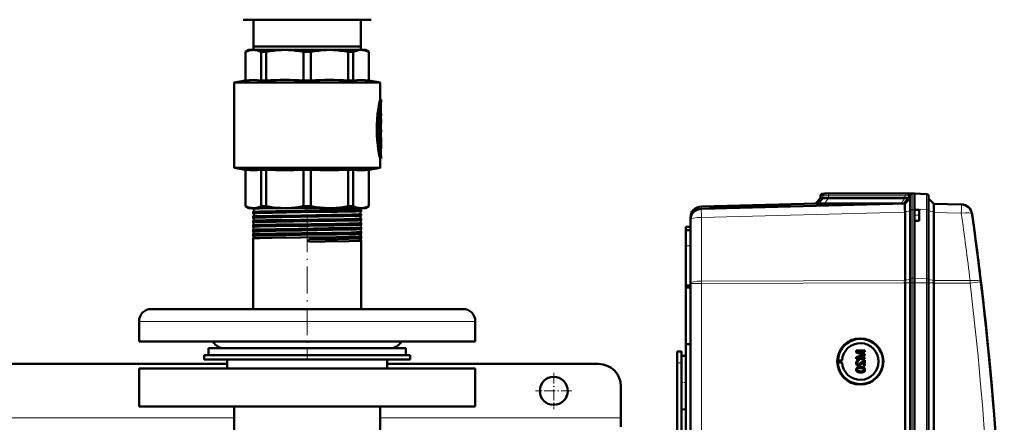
# Model space of a CAD drawing. Extents: x -1438 to 1837, y -1580 to 612.
# Tile 21 of 90: x 169 to 608, y -1033 to -853. Entities that reach past the tile are written whole.
import ezdxf

# ---------------------------------------------------------------- set-up
doc = ezdxf.new("R2010")
doc.units = 0
doc.linetypes.add('DASHDOT', pattern=[18.5, 12, -3, 0.5, -3])

msp = doc.modelspace()

# ---------------------------------------------------------------- linework, layer by layer
at = {"color": 7, "lineweight": 50}
for p, q in [((268.29, -853.11), (276.64, -853.11)), ((272.79, -865.11), (272.79, -853.11)), ((276.64, -853.11), (325.29, -853.11)), ((320.79, -865.11), (320.79, -853.11)), ((296.79, -865.11), (272.79, -865.11)), ((272.89, -865.11), (272.89, -866.61)), ((320.79, -865.11), (296.79, -865.11)), ((320.69, -865.11), (320.69, -866.61)), ((270.79, -866.61), (269.29, -867.48)), ((269.29, -867.48), (269.34, -867.48)), ((269.29, -880.23), (269.29, -867.48)), ((269.34, -880.23), (269.34, -867.48)), ((270.79, -866.61), (272.77, -866.61)), ((272.77, -866.61), (286.84, -866.61)), ((276.2, -867.48), (278.56, -867.48)), ((276.2, -867.48), (276.2, -880.23)), ((278.56, -880.23), (278.56, -867.48)), ((286.84, -866.61), (306.74, -866.61)), ((295.12, -867.48), (298.46, -867.48)), ((295.12, -867.48), (295.12, -880.23)), ((298.46, -880.23), (298.46, -867.48)), ((306.74, -866.61), (320.81, -866.61)), ((315.02, -867.48), (317.38, -867.48)), ((315.02, -867.48), (315.02, -880.23)), ((317.38, -880.23), (317.38, -867.48)), ((320.81, -866.61), (322.79, -866.61)), ((322.79, -866.61), (324.29, -867.48)), ((324.29, -867.48), (324.24, -867.48)), ((324.24, -867.48), (324.24, -880.23)), ((324.29, -880.23), (324.29, -867.48)), ((269.29, -880.23), (264.29, -881.11)), ((296.79, -881.11), (264.29, -881.11)), ((264.29, -919.11), (264.29, -881.11)), ((269.34, -880.23), (269.29, -880.23)), ((276.2, -880.23), (278.56, -880.23)), ((295.12, -880.23), (298.46, -880.23)), ((296.79, -881.11), (329.29, -881.11)), ((315.02, -880.23), (317.38, -880.23)), ((324.24, -880.23), (324.29, -880.23)), ((324.29, -880.23), (329.29, -881.11)), ((329.29, -888.66), (329.29, -881.11)), ((329.29, -888.66), (329.79, -888.66)), ((329.63, -891.51), (329.63, -895.11)), ((329.79, -889.56), (329.79, -888.66)), ((329.02, -894.64), (329.02, -904.2)), ((329.58, -893.91), (329.11, -893.91)), ((329.29, -893.91), (329.29, -892.55)), ((329.52, -894.36), (329.52, -904.2)), ((329.63, -899.04), (329.63, -894.36)), ((329.63, -895.11), (329.72, -895.11)), ((329.63, -896.01), (329.72, -896.01)), ((329.72, -895.11), (329.79, -895.11)), ((329.79, -896.01), (329.72, -896.01)), ((329.79, -896.01), (329.79, -895.11)), ((329.79, -897.52), (329.63, -897.52)), ((329.79, -898.4), (329.79, -897.52)), ((329.58, -904.65), (329.07, -904.65)), ((329.29, -905.61), (329.29, -904.65)), ((329.63, -902.19), (329.63, -900.82)), ((329.63, -900.82), (329.63, -902.19)), ((329.63, -902.19), (329.79, -902.19)), ((329.63, -903.09), (329.63, -905.61)), ((329.79, -903.09), (329.63, -903.09)), ((329.63, -904.2), (329.63, -903.09)), ((329.79, -903.09), (329.79, -902.19)), ((329.02, -906.06), (329.02, -909.06)), ((329.02, -909.08), (329.02, -909.06)), ((329.07, -905.61), (329.58, -905.61)), ((329.52, -906.06), (329.52, -909.06)), ((329.58, -905.61), (329.79, -905.61)), ((329.63, -909.06), (329.63, -906.75)), ((329.74, -907.1), (329.63, -907.1)), ((329.79, -906.51), (329.65, -906.51)), ((329.78, -906.51), (329.78, -907.95)), ((329.79, -906.51), (329.79, -905.61)), ((329.79, -909.23), (329.79, -908.18)), ((329.58, -909.51), (329.07, -909.51)), ((329.29, -911.18), (329.29, -909.51)), ((329.29, -915.06), (329.79, -915.06)), ((329.29, -919.11), (329.29, -915.06)), ((329.79, -915.06), (329.79, -914.16)), ((264.29, -919.11), (296.79, -919.11)), ((269.29, -919.99), (264.29, -919.11)), ((269.29, -919.99), (269.34, -919.99)), ((269.29, -936.25), (269.29, -919.99)), ((269.34, -936.25), (269.34, -919.99)), ((276.2, -919.99), (278.56, -919.99)), ((276.2, -919.99), (276.2, -936.25)), ((278.56, -936.25), (278.56, -919.99)), ((295.12, -919.99), (296.79, -919.99)), ((295.12, -919.99), (295.12, -936.25)), ((296.79, -919.11), (329.29, -919.11)), ((296.79, -919.99), (298.46, -919.99)), ((298.46, -936.25), (298.46, -919.99)), ((315.02, -919.99), (317.38, -919.99)), ((315.02, -919.99), (315.02, -936.25)), ((317.38, -936.25), (317.38, -919.99)), ((324.24, -919.99), (324.29, -919.99)), ((324.24, -919.99), (324.24, -936.25)), ((324.29, -919.99), (329.29, -919.11)), ((324.29, -936.25), (324.29, -919.99)), ((527.79, -930.66), (526.76, -930.7)), ((528.7, -930.64), (527.76, -930.67)), ((528.7, -930.64), (527.79, -930.66)), ((528.7, -930.64), (527.79, -930.66)), ((527.79, -930.66), (527.79, -930.66)), ((530.72, -930.66), (530.46, -930.66)), ((564.86, -930.66), (530.72, -930.66)), ((564.86, -930.66), (530.72, -930.66)), ((564.86, -930.66), (530.72, -930.66)), ((566.9, -930.69), (565.96, -930.72)), ((566.76, -930.7), (567.79, -930.66)), ((567.79, -930.66), (566.88, -930.64)), ((567.79, -930.66), (566.88, -930.64)), ((567.79, -930.66), (566.9, -930.69)), ((567.79, -937.63), (567.79, -930.66)), ((567.79, -930.66), (573.07, -930.85)), ((524.1, -935.01), (472.66, -936.36)), ((563.49, -935.03), (472.66, -937.4)), ((525.79, -932.73), (523.49, -935.03)), ((526.87, -932.7), (524.73, -935.04)), ((525.79, -931.7), (525.79, -932.73)), ((526.87, -932.7), (525.79, -932.73)), ((527.65, -935.07), (561.64, -935.07)), ((563.45, -932.73), (529.31, -932.73)), ((565.08, -932.74), (562.98, -935.04)), ((563.49, -935.03), (565.79, -932.73)), ((565.79, -932.73), (565.08, -932.74)), ((565.79, -938.06), (565.79, -931.7)), ((574.04, -938.04), (574.04, -931.85)), ((576.33, -935.14), (574.04, -932.85)), ((576.33, -935.14), (588.61, -935.46)), ((269.29, -936.25), (269.34, -936.25)), ((270.79, -937.11), (269.29, -936.25)), ((270.79, -937.11), (272.77, -937.11)), ((272.64, -937.43), (272.64, -937.11)), ((272.64, -939.45), (272.64, -938.82)), ((272.77, -937.11), (286.84, -937.11)), ((275.6, -937.27), (283.56, -937.11)), ((276.2, -936.25), (278.56, -936.25)), ((286.84, -937.11), (296.79, -937.11)), ((295.12, -936.25), (296.79, -936.25)), ((296.79, -936.25), (298.46, -936.25)), ((296.79, -937.11), (306.74, -937.11)), ((306.74, -937.11), (320.81, -937.11)), ((315.02, -936.25), (317.38, -936.25)), ((320.46, -937.11), (320.46, -937.13)), ((320.81, -937.11), (322.79, -937.11)), ((320.94, -938.44), (320.94, -937.82)), ((320.94, -940.45), (320.94, -939.81)), ((322.79, -937.11), (324.29, -936.25)), ((324.24, -936.25), (324.29, -936.25)), ((476.23, -937.31), (478.61, -937.25)), ((480.21, -937.14), (478.49, -937.19)), ((478.49, -937.21), (480.2, -937.17)), ((480.2, -937.17), (480.2, -937.21)), ((508.95, -936.45), (480.33, -937.2)), ((509.08, -936.4), (509.09, -936.45)), ((510.67, -936.41), (516.84, -936.25)), ((563.49, -938.81), (563.48, -937.95)), ((563.49, -938.81), (563.49, -938.9)), ((563.49, -969.37), (563.49, -938.9)), ((565.79, -968.64), (565.79, -938.06)), ((567.79, -937.83), (567.79, -937.63)), ((567.79, -937.83), (567.79, -937.64)), ((567.79, -937.83), (567.79, -940.33)), ((569.79, -937.9), (567.79, -937.83)), ((569.79, -937.9), (569.79, -940.33)), ((574.04, -968.67), (574.04, -938.04)), ((576.33, -939.01), (576.33, -969.38)), ((272.64, -941.46), (272.64, -940.8)), ((272.64, -943.48), (272.64, -942.78)), ((320.94, -942.47), (320.94, -941.79)), ((320.94, -944.5), (320.94, -943.77)), ((467.79, -941.35), (467.79, -942.39)), ((467.79, -942.4), (467.79, -970.77)), ((567.79, -940.33), (567.79, -942.83)), ((569.79, -942.76), (567.79, -942.83)), ((567.79, -968.4), (567.79, -942.83)), ((567.79, -968.4), (567.79, -942.83)), ((569.79, -940.33), (569.79, -942.76)), ((272.64, -945.51), (272.64, -944.76)), ((272.65, -945.51), (272.64, -945.51)), ((272.64, -946.74), (272.65, -946.73)), ((272.64, -947.53), (272.64, -946.74)), ((272.64, -947.54), (272.64, -947.53)), ((272.64, -948.71), (272.64, -948.71)), ((272.64, -949.56), (272.64, -948.71)), ((320.94, -945.75), (320.94, -945.74)), ((320.94, -946.52), (320.94, -945.75)), ((320.94, -946.53), (320.94, -946.52)), ((320.94, -947.73), (320.94, -947.72)), ((320.94, -948.55), (320.94, -947.73)), ((320.94, -948.55), (320.94, -948.55)), ((465.79, -945.48), (467.79, -945.41)), ((465.79, -946.98), (465.79, -945.48)), ((467.79, -946.91), (465.79, -946.98)), ((465.79, -946.98), (465.79, -953.98)), ((272.64, -949.57), (272.64, -949.56)), ((272.64, -950.68), (272.64, -950.68)), ((272.64, -982.11), (272.64, -950.68)), ((297.56, -951.08), (297.57, -952.15)), ((320.94, -949.7), (320.94, -949.69)), ((320.94, -950.58), (320.94, -949.7)), ((320.94, -950.58), (320.94, -950.58)), ((320.94, -951.67), (320.94, -951.66)), ((320.94, -982.11), (320.94, -951.67)), ((465.79, -953.98), (465.79, -971.61)), ((596.81, -965.35), (596.93, -966.36)), ((563.49, -970.48), (563.49, -970.5)), ((563.49, -1318.53), (563.49, -970.5)), ((565.79, -970.48), (565.79, -968.64)), ((565.79, -970.48), (565.79, -1318.54)), ((567.79, -970.48), (567.79, -968.4)), ((567.79, -970.48), (567.79, -968.4)), ((567.79, -985.48), (567.79, -970.48)), ((567.79, -970.48), (567.79, -1318.54)), ((574.04, -970.48), (574.04, -968.67)), ((574.04, -1318.54), (574.04, -970.48)), ((576.33, -970.51), (576.33, -970.48)), ((576.33, -1318.52), (576.33, -970.51)), ((465.79, -971.61), (467.79, -971.52)), ((465.79, -972.56), (465.79, -971.61)), ((465.79, -972.56), (467.79, -972.53)), ((465.79, -972.56), (465.79, -997.83)), ((467.79, -1318.26), (467.79, -970.77)), ((235.8, -982.11), (227.29, -982.11)), ((366.29, -982.11), (235.8, -982.11)), ((221.79, -996.61), (221.79, -987.61)), ((371.79, -996.61), (371.79, -987.61)), ((567.79, -985.48), (567.79, -1298.27)), ((230.97, -996.61), (221.79, -996.61)), ((371.79, -996.61), (230.97, -996.61)), ((252.79, -999.61), (335.4, -999.61)), ((252.79, -999.61), (252.79, -1002.61)), ((264.32, -999.61), (259.79, -999.61)), ((333.79, -999.61), (264.32, -999.61)), ((335.4, -999.61), (340.79, -999.61)), ((340.79, -999.61), (340.79, -1002.61)), ((461.79, -1001.11), (463.79, -1001.11)), ((461.79, -1006.11), (461.79, -1001.11)), ((463.79, -1006.11), (463.79, -1001.11)), ((465.79, -997.83), (465.79, -1143.58)), ((465.79, -997.83), (467.79, -997.85)), ((545.56, -1000.64), (541.71, -1000.64)), ((541.71, -1001.45), (541.71, -1000.64)), ((541.71, -1001.45), (544.41, -1002.32)), ((542.3, -1001.18), (545.56, -1001.18)), ((545.56, -1002.2), (542.3, -1001.18)), ((545.57, -1002.2), (542.31, -1001.18)), ((545.56, -1000.64), (545.57, -1000.64)), ((545.56, -1000.64), (545.56, -1001.18)), ((545.56, -1001.18), (545.57, -1001.18)), ((545.57, -1000.64), (545.57, -1001.18)), ((250.79, -1002.61), (296.79, -1002.61)), ((250.79, -1002.61), (250.79, -1004.61)), ((250.79, -1004.61), (296.79, -1004.61)), ((252.79, -1002.61), (335.4, -1002.61)), ((261.04, -1008.61), (261.04, -1004.61)), ((296.79, -1002.61), (342.79, -1002.61)), ((296.79, -1004.61), (342.79, -1004.61)), ((332.54, -1004.61), (332.54, -1008.61)), ((335.4, -1002.61), (340.79, -1002.61)), ((342.79, -1002.61), (342.79, -1004.61)), ((463.79, -1003.02), (465.79, -1002.97)), ((463.79, -1003.02), (465.79, -1002.97)), ((463.79, -1003.02), (463.79, -1014.91)), ((533.37, -1005), (533.56, -1004.97)), ((533.37, -1005), (535.41, -1005)), ((533.56, -1004.97), (535.41, -1005)), ((544.37, -1002.68), (541.71, -1003.53)), ((541.71, -1004.34), (541.71, -1003.53)), ((541.71, -1004.34), (545.56, -1004.34)), ((542.3, -1003.8), (545.56, -1002.77)), ((545.56, -1003.8), (542.3, -1003.8)), ((542.31, -1003.8), (545.57, -1002.77)), ((542.8, -1004.93), (542.8, -1004.93)), ((542.85, -1005.43), (542.8, -1004.93)), ((542.85, -1005.43), (542.8, -1004.93)), ((542.85, -1005.43), (542.85, -1005.43)), ((544.36, -1006.29), (545.07, -1005.52)), ((545.07, -1007.4), (545.07, -1005.52)), ((545.56, -1002.2), (545.57, -1002.2)), ((545.56, -1002.2), (545.56, -1002.77)), ((545.56, -1002.77), (545.57, -1002.77)), ((545.56, -1003.8), (545.57, -1003.8)), ((545.56, -1003.8), (545.56, -1004.34)), ((545.56, -1004.34), (545.57, -1004.34)), ((545.56, -1004.88), (545.57, -1004.88)), ((545.56, -1004.88), (545.56, -1007.4)), ((545.57, -1002.2), (545.57, -1002.77)), ((545.57, -1003.8), (545.57, -1004.34)), ((545.57, -1004.88), (545.57, -1007.4)), ((261.04, -1006.61), (12.54, -1006.61)), ((221.79, -1008.61), (296.79, -1008.61)), ((221.79, -1025.61), (221.79, -1008.61)), ((296.79, -1008.61), (371.79, -1008.61)), ((426.79, -1006.61), (332.54, -1006.61)), ((371.79, -1025.61), (371.79, -1008.61)), ((461.79, -1136.11), (461.79, -1006.11)), ((463.79, -1008.5), (463.79, -1006.11)), ((533.37, -1006), (533.56, -1006.03)), ((533.37, -1006), (535.41, -1006)), ((533.56, -1006.03), (535.41, -1006)), ((542.15, -1006.16), (542.16, -1006.16)), ((542.15, -1009.18), (542.16, -1009.18)), ((542.42, -1008.66), (542.43, -1008.66)), ((542.77, -1007.35), (542.78, -1007.35)), ((543.66, -1007.95), (543.67, -1007.95)), ((544.35, -1006.29), (544.36, -1006.29)), ((545.07, -1007.4), (545.56, -1007.4)), ((545.24, -1008.32), (545.25, -1008.32)), ((545.56, -1007.4), (545.57, -1007.4)), ((545.61, -1009.18), (545.62, -1009.18)), ((543.66, -1010.42), (543.67, -1010.42)), ((436.79, -1030.61), (436.79, -1016.61)), ((463.79, -1014.91), (463.79, -1026.81)), ((463.79, -1267.7), (463.79, -1021.32)), ((296.79, -1025.61), (221.79, -1025.61)), ((264.29, -1040.69), (264.29, -1025.61)), ((371.79, -1025.61), (296.79, -1025.61)), ((329.29, -1040.69), (329.29, -1025.61)), ((463.79, -1026.81), (465.79, -1026.86)), ((436.79, -1034.61), (436.79, -1030.61))]:
    msp.add_line(p, q, dxfattribs=at)
at = {"color": 7, "linetype": 'DASHDOT', "lineweight": 18, "ltscale": 0.006201}
msp.add_line((329.43, -891.51), (329.68, -891.51), dxfattribs=at)
at = {"color": 7, "lineweight": 18}
for p, q in [((329.45, -891.51), (329.63, -891.51)), ((329.58, -890.75), (329.66, -890.75)), ((329.05, -894.36), (329.52, -894.36)), ((329.02, -904.2), (329.52, -904.2)), ((329.02, -906.06), (329.52, -906.06)), ((329.02, -909.06), (329.52, -909.06)), ((329.63, -907.93), (329.72, -907.93)), ((329.29, -910.84), (329.69, -910.84)), ((329.61, -913.18), (329.67, -913.18)), ((527.76, -930.67), (526.76, -930.7)), ((529.99, -930.7), (564.13, -930.7)), ((566.76, -930.7), (565.96, -930.72)), ((566.76, -937.84), (566.76, -930.7)), ((566.88, -930.69), (566.88, -930.64)), ((526.88, -931.67), (525.79, -931.7)), ((526.88, -931.67), (526.87, -932.7)), ((529.31, -932.73), (527.65, -935.07)), ((563.45, -931.7), (529.31, -931.7)), ((529.31, -931.7), (529.31, -932.73)), ((563.45, -932.73), (561.79, -935.07)), ((563.45, -931.7), (563.45, -932.73)), ((565.79, -931.7), (565.08, -931.72)), ((565.08, -931.72), (565.08, -932.74)), ((472.66, -937.4), (472.66, -936.36)), ((472.66, -941.28), (563.49, -938.9)), ((563.49, -938.81), (565.79, -938.29)), ((567.79, -937.83), (566.76, -937.84)), ((566.76, -937.84), (566.76, -968.41)), ((573.07, -937.82), (567.79, -937.63)), ((573.07, -968.44), (573.07, -937.82)), ((576.33, -938.84), (574.04, -938.32)), ((588.61, -939.33), (576.33, -939.01)), ((472.66, -969.64), (472.66, -941.28)), ((467.79, -953.91), (465.79, -953.98)), ((563.49, -969.37), (472.66, -969.64)), ((472.66, -970.77), (472.66, -969.64)), ((472.66, -970.77), (563.49, -970.5)), ((563.49, -969.38), (565.79, -968.87)), ((563.49, -970.48), (565.79, -970.48)), ((565.79, -970.48), (566.76, -970.48)), ((566.76, -968.41), (567.79, -968.4)), ((566.76, -970.48), (566.76, -968.41)), ((566.76, -970.48), (567.79, -970.48)), ((566.76, -970.48), (566.76, -1318.54)), ((573.07, -968.44), (567.79, -968.4)), ((573.07, -970.48), (567.79, -970.48)), ((573.07, -970.48), (573.07, -968.44)), ((573.07, -970.48), (574.04, -970.48)), ((573.07, -1318.54), (573.07, -970.48)), ((576.33, -969.41), (574.04, -968.89)), ((576.33, -970.48), (574.04, -970.48)), ((576.33, -969.38), (592.53, -969.43)), ((592.53, -970.56), (576.33, -970.51)), ((472.66, -970.77), (467.79, -970.77)), ((472.66, -1318.26), (472.66, -970.77)), ((230.97, -987.61), (221.79, -987.61)), ((371.79, -987.61), (230.97, -987.61)), ((461.79, -1006.11), (463.79, -1006.11)), ((264.29, -1030.61), (9.29, -1030.61)), ((436.79, -1030.61), (329.29, -1030.61))]:
    msp.add_line(p, q, dxfattribs=at)
at = {"color": 7, "linetype": 'DASHDOT', "lineweight": 18, "ltscale": 0.017453}
msp.add_line((329.69, -894.36), (328.99, -894.36), dxfattribs=at)
at = {"color": 7, "linetype": 'DASHDOT', "lineweight": 18, "ltscale": 0.002794}
msp.add_line((329.73, -895.56), (329.62, -895.56), dxfattribs=at)
at = {"color": 7, "linetype": 'DASHDOT', "lineweight": 18, "ltscale": 0.018413}
msp.add_line((329.69, -904.2), (328.96, -904.2), dxfattribs=at)
at = {"color": 7, "linetype": 'DASHDOT', "lineweight": 18, "ltscale": 0.016797}
msp.add_line((329.63, -906.06), (328.96, -906.06), dxfattribs=at)
at = {"color": 7, "linetype": 'DASHDOT', "lineweight": 18, "ltscale": 0.018399}
msp.add_line((329.69, -909.06), (328.96, -909.06), dxfattribs=at)
at = {"color": 7, "linetype": 'DASHDOT', "lineweight": 18, "ltscale": 0.003731}
msp.add_line((329.76, -907.55), (329.61, -907.55), dxfattribs=at)
at = {"color": 7, "linetype": 'DASHDOT', "lineweight": 18, "ltscale": 0.000796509}
msp.add_line((329.62, -906.75), (329.65, -906.75), dxfattribs=at)
at = {"color": 7, "linetype": 'DASHDOT', "lineweight": 18, "ltscale": 0.011948}
msp.add_line((329.25, -912.06), (329.73, -912.06), dxfattribs=at)
at = {"color": 7, "linetype": 'DASHDOT', "lineweight": 18, "ltscale": 0.044206}
msp.add_line((296.79, -939.43), (296.79, -937.66), dxfattribs=at)
at = {"color": 7, "linetype": 'DASHDOT', "lineweight": 18, "ltscale": 0.045132}
msp.add_line((296.79, -941.45), (296.79, -939.65), dxfattribs=at)
at = {"color": 7, "linetype": 'DASHDOT', "lineweight": 18, "ltscale": 0.046198}
msp.add_line((296.79, -943.48), (296.79, -941.63), dxfattribs=at)
at = {"color": 7, "linetype": 'DASHDOT', "lineweight": 18, "ltscale": 0.047418}
msp.add_line((296.79, -945.5), (296.79, -943.61), dxfattribs=at)
at = {"color": 7, "linetype": 'DASHDOT', "lineweight": 18, "ltscale": 0.060016}
msp.add_line((569.99, -940.33), (567.59, -940.33), dxfattribs=at)
at = {"color": 7, "linetype": 'DASHDOT', "lineweight": 18}
msp.add_line((296.79, -944.7), (296.79, -1004.61), dxfattribs=at)
at = {"color": 7, "linetype": 'DASHDOT', "lineweight": 18, "ltscale": 0.048805}
msp.add_line((296.79, -947.53), (296.79, -945.58), dxfattribs=at)
at = {"color": 7, "linetype": 'DASHDOT', "lineweight": 18, "ltscale": 0.050375}
msp.add_line((296.79, -949.57), (296.79, -947.55), dxfattribs=at)
at = {"color": 7, "linetype": 'DASHDOT', "lineweight": 18, "ltscale": 0.060001}
for p, q in [((461.59, -1006.11), (463.99, -1006.11)), ((463.59, -1014.91), (465.99, -1014.91))]:
    msp.add_line(p, q, dxfattribs=at)
at = {"color": 7, "linetype": 'DASHDOT', "lineweight": 18, "ltscale": 0.40625}
for p, q in [((406.79, -1010.49), (406.79, -1026.74)), ((414.92, -1018.61), (398.67, -1018.61))]:
    msp.add_line(p, q, dxfattribs=at)
at = {"color": 7, "lineweight": 50}
for points in [[(272.77, -866.61), (272.15, -866.64), (271.51, -866.73), (270.87, -866.88), (270.23, -867.09), (269.34, -867.48)], [(276.2, -867.48), (275.13, -867.03), (274.1, -866.75), (273.43, -866.65), (272.77, -866.61)], [(286.84, -866.61), (285.24, -866.65), (283.62, -866.75), (281.98, -866.92), (280.3, -867.16), (278.56, -867.48)], [(295.12, -867.48), (293.38, -867.16), (291.7, -866.92), (290.06, -866.75), (288.44, -866.65), (286.84, -866.61)], [(306.74, -866.61), (305.14, -866.65), (303.52, -866.75), (301.88, -866.92), (300.2, -867.16), (298.46, -867.48)], [(315.02, -867.48), (313.28, -867.16), (311.6, -866.92), (309.96, -866.75), (308.34, -866.65), (306.74, -866.61)], [(320.81, -866.61), (319.81, -866.69), (318.8, -866.92), (317.75, -867.31), (317.38, -867.48)], [(320.81, -866.61), (321.64, -866.67), (322.48, -866.82), (323.35, -867.09), (324.24, -867.48)], [(276.2, -880.23), (274.48, -880.03), (272.77, -879.97), (271.06, -880.03), (269.34, -880.23)], [(324.24, -880.23), (322.52, -880.03), (320.81, -879.97), (319.1, -880.03), (317.38, -880.23)], [(329.29, -888.66), (328.91, -890.5), (328.54, -892.64), (328.21, -895.1), (327.97, -897.67), (327.85, -899.93), (327.82, -902.22), (327.88, -904.5), (328.03, -906.83), (328.26, -909.09), (328.5, -910.79), (328.95, -913.42), (329.29, -915.06)], [(329.79, -888.66), (329.58, -889.69), (329.22, -891.59), (328.97, -893.18), (328.75, -894.92), (328.53, -897.18), (328.37, -900), (328.34, -901.73), (328.36, -903.47), (328.48, -905.87), (328.68, -908.2), (328.91, -910.05), (329.31, -912.64), (329.79, -915.06)], [(329.79, -914.16), (329.6, -913.13), (329.3, -911.22), (329.1, -909.79), (328.9, -907.96), (328.72, -905.64), (328.61, -902.57), (328.61, -900.76), (328.67, -898.97), (328.82, -896.66), (329.01, -894.67), (329.36, -892.09), (329.79, -889.56)], [(329.58, -893.91), (329.57, -893.91), (329.57, -893.92), (329.57, -893.92), (329.56, -893.93), (329.55, -893.97), (329.52, -894.36)], [(329.63, -894.36), (329.61, -894.06), (329.6, -893.96), (329.59, -893.93), (329.58, -893.92), (329.58, -893.91), (329.58, -893.91)], [(329.72, -895.11), (329.72, -895.11), (329.72, -895.12), (329.71, -895.12), (329.7, -895.18), (329.69, -895.46), (329.7, -895.96), (329.71, -896.01), (329.72, -896.01), (329.72, -896.01), (329.72, -896.01)], [(329.08, -904.65), (329.07, -904.65), (329.07, -904.65), (329.07, -904.65), (329.06, -904.64), (329.05, -904.6), (329.02, -904.2)], [(329.52, -904.2), (329.54, -904.5), (329.55, -904.61), (329.56, -904.64), (329.57, -904.65), (329.57, -904.65), (329.58, -904.65)], [(329.58, -904.65), (329.58, -904.65), (329.58, -904.65), (329.59, -904.65), (329.59, -904.63), (329.6, -904.6), (329.63, -904.2)], [(329.07, -905.61), (329.07, -905.61), (329.07, -905.62), (329.06, -905.62), (329.06, -905.63), (329.05, -905.67), (329.02, -906.06)], [(329.58, -905.61), (329.57, -905.61), (329.57, -905.62), (329.57, -905.62), (329.56, -905.63), (329.55, -905.67), (329.52, -906.06)], [(329.52, -909.06), (329.54, -909.36), (329.55, -909.47), (329.56, -909.5), (329.57, -909.51), (329.57, -909.51), (329.58, -909.51)], [(329.58, -909.51), (329.58, -909.51), (329.58, -909.51), (329.59, -909.51), (329.59, -909.49), (329.6, -909.46), (329.63, -909.06)], [(329.63, -906.75), (329.64, -906.54), (329.64, -906.52), (329.65, -906.52), (329.65, -906.51), (329.65, -906.51)], [(329.74, -907.1), (329.73, -907.1), (329.73, -907.1), (329.73, -907.11), (329.72, -907.18), (329.71, -907.58), (329.72, -907.93)], [(329.75, -907.16), (329.74, -907.11), (329.74, -907.1), (329.74, -907.1), (329.74, -907.1)], [(329.69, -910.84), (329.63, -911.59), (329.63, -912.5), (329.67, -913.18)], [(276.2, -919.99), (274.48, -920.19), (272.77, -920.26), (271.06, -920.19), (269.34, -919.99)], [(324.24, -919.99), (322.82, -920.17), (321.47, -920.25), (320.15, -920.25), (318.8, -920.17), (317.38, -919.99)], [(563.47, -935.32), (563.48, -935.05), (563.49, -935.03), (563.49, -935.03)], [(576.39, -936.23), (576.37, -935.34), (576.34, -935.16), (576.33, -935.14), (576.33, -935.14)], [(269.34, -936.25), (270.02, -936.55), (270.66, -936.78), (271.3, -936.95), (271.94, -937.06), (272.77, -937.11)], [(272.64, -937.43), (272.64, -937.43), (272.65, -937.42), (272.65, -937.42), (272.68, -937.41), (272.98, -937.38), (274.27, -937.31), (275.6, -937.27)], [(272.64, -939.45), (272.64, -939.44), (272.64, -939.44), (272.65, -939.44), (272.66, -939.43), (272.83, -939.41), (274.28, -939.33), (275.6, -939.29)], [(272.65, -938.81), (272.74, -938.79), (273.21, -938.75), (275.6, -938.66)], [(272.77, -937.11), (273.4, -937.08), (274.03, -936.99), (274.67, -936.84), (275.31, -936.63), (276.2, -936.25)], [(275.6, -938.66), (282.74, -938.52), (295.65, -938.33), (302.29, -938.25), (313.32, -938.08), (318.91, -937.95), (320.3, -937.9), (320.71, -937.87), (320.91, -937.84), (320.93, -937.83), (320.94, -937.83), (320.94, -937.82), (320.94, -937.82)], [(275.6, -939.29), (281.24, -939.17), (293.9, -938.98), (310.16, -938.75), (316.21, -938.64), (318.49, -938.58), (320.59, -938.49), (320.87, -938.46), (320.93, -938.45)], [(275.6, -940.64), (281.24, -940.53), (293.91, -940.34), (307.62, -940.16), (316.57, -940), (320.03, -939.9), (320.82, -939.84), (320.93, -939.82), (320.94, -939.81), (320.94, -939.81), (320.94, -939.81), (320.94, -939.81)], [(278.56, -936.25), (280.2, -936.55), (281.75, -936.78), (283.3, -936.95), (284.83, -937.06), (286.84, -937.11)], [(286.84, -937.11), (288.35, -937.08), (289.87, -936.99), (291.42, -936.84), (292.96, -936.63), (295.12, -936.25)], [(306.74, -937.11), (304.69, -937.06), (302.64, -936.9), (300.6, -936.63), (298.46, -936.25)], [(306.74, -937.11), (308.25, -937.08), (309.77, -936.99), (311.32, -936.84), (312.86, -936.63), (315.02, -936.25)], [(317.38, -936.25), (318.06, -936.55), (318.7, -936.78), (319.35, -936.95), (319.98, -937.06), (320.81, -937.11)], [(320.81, -937.11), (321.44, -937.08), (322.07, -936.99), (322.71, -936.84), (323.35, -936.63), (324.24, -936.25)], [(272.64, -941.46), (272.64, -941.46), (272.64, -941.46), (272.65, -941.46), (272.65, -941.45), (272.68, -941.45), (272.99, -941.41), (273.59, -941.37), (275.6, -941.3)], [(272.64, -943.48), (272.64, -943.48), (272.64, -943.48), (272.65, -943.48), (272.65, -943.47), (272.68, -943.47), (272.99, -943.43), (273.6, -943.39), (275.6, -943.32)], [(272.65, -940.79), (272.72, -940.77), (273.07, -940.74), (273.68, -940.71), (275.6, -940.64)], [(272.65, -942.77), (272.66, -942.77), (272.71, -942.76), (273.06, -942.72), (273.66, -942.69), (275.6, -942.62)], [(275.6, -941.3), (278.36, -941.24), (285.52, -941.12), (302.16, -940.89), (313.24, -940.72), (318.08, -940.61), (320.02, -940.54), (320.71, -940.5), (320.88, -940.48), (320.93, -940.46)], [(275.6, -942.62), (278.37, -942.56), (285.56, -942.44), (302.03, -942.22), (313.26, -942.05), (318.08, -941.95), (319.51, -941.9), (320.52, -941.85), (320.81, -941.82), (320.93, -941.8), (320.94, -941.8), (320.94, -941.8), (320.94, -941.79), (320.94, -941.79)], [(275.6, -943.32), (282.78, -943.18), (298.72, -942.95), (309.48, -942.8), (315.43, -942.7), (319.54, -942.58), (320.63, -942.53), (320.88, -942.5), (320.92, -942.49), (320.93, -942.48)], [(275.6, -944.6), (282.78, -944.46), (298.63, -944.24), (309.46, -944.09), (315.42, -943.99), (318.68, -943.91), (319.84, -943.87), (320.82, -943.8), (320.93, -943.78), (320.94, -943.78), (320.94, -943.78), (320.94, -943.77), (320.94, -943.77)], [(272.64, -945.51), (272.64, -945.5), (272.64, -945.5), (272.65, -945.5), (272.66, -945.49), (272.71, -945.48), (273.24, -945.44), (275.6, -945.35)], [(272.64, -947.53), (272.64, -947.53), (272.64, -947.53), (272.65, -947.52), (272.74, -947.5), (273.52, -947.45), (275.6, -947.37)], [(272.64, -948.71), (272.66, -948.7), (272.7, -948.69), (273.03, -948.66), (273.64, -948.62), (275.6, -948.56)], [(272.65, -944.76), (272.66, -944.75), (272.71, -944.74), (273.05, -944.7), (273.66, -944.67), (275.6, -944.6)], [(272.65, -946.73), (272.66, -946.73), (272.72, -946.71), (273.11, -946.68), (275.6, -946.58)], [(275.6, -945.35), (282.75, -945.2), (297.64, -944.99), (308.85, -944.83), (315.43, -944.72), (317.98, -944.66), (319.93, -944.59), (320.54, -944.55), (320.87, -944.52), (320.92, -944.51), (320.94, -944.5)], [(275.6, -946.58), (282.75, -946.44), (292.86, -946.3), (306.38, -946.12), (311.41, -946.04), (318.13, -945.9), (320.17, -945.83), (320.73, -945.79), (320.92, -945.76), (320.93, -945.76), (320.94, -945.76), (320.94, -945.75), (320.94, -945.75)], [(275.6, -947.37), (282.75, -947.23), (294.44, -947.06), (308.09, -946.87), (316.52, -946.72), (318.81, -946.66), (320.65, -946.57), (320.89, -946.54), (320.93, -946.53), (320.94, -946.53)], [(275.6, -948.56), (282.74, -948.42), (294.43, -948.25), (307.99, -948.07), (316.49, -947.92), (318.8, -947.86), (320.26, -947.8), (320.69, -947.77), (320.91, -947.74), (320.93, -947.74), (320.94, -947.73), (320.94, -947.73), (320.94, -947.73)], [(275.6, -949.4), (281.23, -949.28), (293.79, -949.09), (309.88, -948.87), (316.13, -948.75), (318.48, -948.69), (320.11, -948.63), (320.61, -948.6), (320.89, -948.57), (320.93, -948.56), (320.94, -948.55)], [(272.64, -949.56), (272.64, -949.56), (272.64, -949.56), (272.65, -949.56), (272.65, -949.55), (272.68, -949.54), (272.99, -949.51), (273.59, -949.47), (275.6, -949.4)], [(272.64, -950.68), (272.65, -950.67), (272.7, -950.66), (273.03, -950.63), (273.63, -950.59), (275.6, -950.53)], [(275.6, -950.53), (281.23, -950.41), (293.81, -950.23), (309.93, -950.01), (315.32, -949.92), (319.47, -949.81), (320.59, -949.75), (320.9, -949.72), (320.93, -949.71), (320.94, -949.71), (320.94, -949.7), (320.94, -949.7), (320.94, -949.7)], [(297.56, -951.08), (310.37, -950.89), (315.35, -950.8), (319.79, -950.68), (320.58, -950.63), (320.89, -950.6), (320.93, -950.59), (320.94, -950.58)], [(297.57, -952.15), (304.88, -952.05), (315.46, -951.88), (319.82, -951.76), (320.6, -951.72), (320.9, -951.69), (320.93, -951.68), (320.94, -951.67), (320.94, -951.67), (320.94, -951.67), (320.94, -951.67)], [(542.8, -1004.93), (542.44, -1005.01), (542.11, -1005.18), (541.98, -1005.31), (541.8, -1005.63), (541.72, -1005.99), (541.71, -1006.17)], [(542.15, -1006.16), (542.21, -1005.82), (542.34, -1005.63), (542.52, -1005.5), (542.74, -1005.43), (542.85, -1005.43)], [(542.16, -1006.16), (542.19, -1005.94), (542.25, -1005.77), (542.42, -1005.56), (542.66, -1005.45), (542.85, -1005.43)], [(544.12, -1005.82), (543.53, -1006.46), (543.4, -1006.59), (543.11, -1006.78), (542.78, -1006.86)], [(545.22, -1004.94), (544.96, -1005.05), (544.6, -1005.3), (544.12, -1005.82)], [(544.35, -1006.29), (544.76, -1005.8), (545.07, -1005.52)], [(541.71, -1006.17), (541.75, -1006.52), (541.88, -1006.86), (542.05, -1007.07), (542.26, -1007.23), (542.6, -1007.34), (542.77, -1007.35)], [(543.66, -1007.95), (543.14, -1007.97), (542.62, -1008.06), (542.26, -1008.21), (542.15, -1008.28), (541.95, -1008.46), (541.81, -1008.68), (541.73, -1008.93), (541.71, -1009.18)], [(541.71, -1009.18), (541.73, -1009.44), (541.82, -1009.69), (541.96, -1009.92), (542.16, -1010.09), (542.31, -1010.17), (542.64, -1010.3), (543.16, -1010.39), (543.66, -1010.42)], [(542.78, -1006.86), (542.57, -1006.83), (542.39, -1006.72), (542.25, -1006.56), (542.18, -1006.36), (542.15, -1006.16)], [(542.15, -1009.18), (542.16, -1009.06), (542.25, -1008.84), (542.42, -1008.66)], [(543.66, -1009.92), (543.29, -1009.91), (542.97, -1009.88), (542.69, -1009.82), (542.56, -1009.77), (542.3, -1009.58), (542.17, -1009.32), (542.15, -1009.18)], [(542.79, -1006.86), (542.58, -1006.83), (542.43, -1006.75), (542.3, -1006.61), (542.21, -1006.46), (542.16, -1006.16)], [(542.16, -1009.18), (542.19, -1009), (542.34, -1008.74), (542.43, -1008.66)], [(543.67, -1009.92), (543.1, -1009.9), (542.73, -1009.83), (542.56, -1009.77), (542.4, -1009.67), (542.27, -1009.53), (542.17, -1009.27), (542.16, -1009.18)], [(542.42, -1008.66), (542.76, -1008.52), (543.14, -1008.46), (543.66, -1008.44)], [(542.43, -1008.66), (542.82, -1008.51), (543.16, -1008.46), (543.67, -1008.44)], [(542.77, -1007.35), (542.97, -1007.34), (543.34, -1007.21), (543.67, -1006.99), (543.96, -1006.72), (544.35, -1006.29)], [(542.78, -1007.35), (543.07, -1007.32), (543.41, -1007.18), (543.67, -1007), (544.08, -1006.61), (544.36, -1006.29)], [(545.24, -1008.32), (544.95, -1008.16), (544.48, -1008.02), (543.82, -1007.95), (543.66, -1007.95)], [(543.66, -1008.44), (544.32, -1008.48), (544.59, -1008.53), (544.72, -1008.57), (544.99, -1008.75), (545.14, -1008.99), (545.17, -1009.18)], [(543.66, -1010.42), (544.18, -1010.39), (544.7, -1010.3), (544.94, -1010.21), (545.17, -1010.08), (545.37, -1009.9), (545.51, -1009.68), (545.59, -1009.43), (545.61, -1009.18)], [(545.17, -1009.18), (545.14, -1009.36), (545, -1009.6), (544.75, -1009.78), (544.54, -1009.85), (544.22, -1009.9), (543.66, -1009.92)], [(545.25, -1008.32), (544.82, -1008.1), (544.33, -1007.99), (543.67, -1007.95)], [(543.67, -1010.42), (544.17, -1010.39), (544.34, -1010.37), (544.84, -1010.26), (545.19, -1010.08), (545.44, -1009.82), (545.58, -1009.49), (545.62, -1009.18)], [(545.61, -1009.18), (545.56, -1008.8), (545.43, -1008.54), (545.24, -1008.32)], [(545.62, -1009.18), (545.56, -1008.8), (545.38, -1008.46), (545.25, -1008.32)]]:
    msp.add_lwpolyline(points, dxfattribs=at)
at = {"color": 7, "lineweight": 18}
for points in [[(573.07, -930.85), (573.07, -930.85), (573.07, -930.86), (573.08, -932.17), (573.07, -937.82)], [(592.53, -970.56), (595.97, -970.14), (597.32, -969.97), (597.36, -969.96), (597.36, -969.96)]]:
    msp.add_lwpolyline(points, dxfattribs=at)
at = {"color": 7, "lineweight": 50}
msp.add_circle((406.79, -1018.61), 6.25, dxfattribs=at)
for centre, radius, start, end in [((286.84, -1009.55), 129.58, 86.3381, 93.6619), ((306.74, -1009.55), 129.58, 86.3381, 93.6619), ((338.15, -891.47), 8.53, 175.1548, 180.2701), ((363.52, -893.97), 34.02, 172.5506, 174.5671), ((363.43, -901.95), 33.93, 172.494, 175.0745), ((362.93, -901.88), 33.32, 174.0048, 178.1693), ((317.34, -909.23), 12.45, 352.604, 359.9912), ((317.36, -909.24), 12.43, 0.0026, 6.0181), ((317.38, -908.18), 12.41, 359.9984, 4.6874), ((329.07, -909.51), 0.00658, 216.7699, 283.0474), ((363.62, -909.66), 34.13, 185.9218, 187.582), ((286.84, -790.68), 129.58, 266.3381, 273.6619), ((306.74, -790.68), 129.58, 266.3381, 273.6619), ((526.79, -931.7), 1, 91.9999, 180.0004), ((530.41, -867.14), 63.52, 268.4613, 270.0941), ((530.47, -862.92), 67.74, 268.502, 270.2102), ((565.11, -863.09), 67.57, 269.7861, 271.4988), ((565.11, -863.09), 67.57, 269.7861, 271.4988), ((565.11, -1002.38), 71.72, 88.5636, 90.1948), ((566.79, -931.7), 1, 92, 180), ((573.04, -931.85), 1, 360, 88), ((525.35, -915.88), 19.17, 266.2743, 268.1523), ((527.29, -835.15), 99.92, 268.5336, 270.2046), ((529.01, -850.19), 82.54, 268.5194, 270.2071), ((563.64, -989.48), 56.75, 88.5525, 90.1984), ((588.47, -940.46), 5, 8.0244, 88.5), ((272.66, -937.42), 0.0166, 203.1489, 260.387), ((272.66, -938.82), 0.0162, 99.6197, 156.8433), ((272.65, -939.44), 0.0134, 198.8558, 256.4549), ((272.36, -938.12), 0.74, 3.8827, 66.8643), ((272.36, -938.12), 0.741, 293.1406, 4.1877), ((272.33, -940.12), 0.741, 3.9049, 64.1093), ((321.2, -937.13), 0.739, 180.5066, 248.2121), ((321.24, -939.12), 0.741, 114.5146, 180.8284), ((321.24, -939.13), 0.741, 180.5484, 245.5102), ((320.92, -937.83), 0.0184, 25.6777, 82.21), ((320.93, -938.43), 0.0149, 281.4314, 339.0803), ((320.93, -939.81), 0.0145, 21.1568, 78.5555), ((472.79, -941.35), 5, 91.5, 180), ((472.79, -942.4), 5, 91.5, 180), ((478.64, -936.91), 0.335, 243.3389, 263.902), ((480.35, -936.88), 0.328, 243.4974, 265.1676), ((502.11, -935.76), 74.28, 357.6228, 359.6372), ((-858.99, -1144.51), 1466.77, 351.97557, 8.02443), ((272.65, -940.8), 0.013, 103.519, 160.983), ((272.65, -941.46), 0.0113, 195.3995, 252.6405), ((272.65, -942.79), 0.0108, 107.599, 164.5356), ((272.65, -943.48), 0.00959, 192.1786, 248.1038), ((272.33, -940.12), 0.742, 295.9165, 4.1393), ((272.29, -942.12), 0.742, 3.9438, 61.2032), ((272.29, -942.12), 0.742, 298.7942, 4.1255), ((272.26, -944.12), 0.742, 3.9585, 58.2026), ((272.26, -944.12), 0.743, 301.8024, 4.1049), ((321.27, -941.12), 0.742, 117.3493, 180.7914), ((321.27, -941.12), 0.741, 180.576, 242.6896), ((321.31, -943.12), 0.743, 120.2925, 180.7627), ((321.31, -943.12), 0.742, 180.5989, 239.7358), ((320.93, -940.45), 0.0122, 285.4712, 343.0304), ((320.93, -941.79), 0.0118, 17.0668, 74.5457), ((320.93, -942.47), 0.0103, 289.8271, 346.2754), ((320.93, -943.77), 0.00996, 13.8118, 70.3422), ((588.54, -940.93), 5, 8.0056, 10.3842), ((-858.98, -1144.51), 1466.77, 7.01584, 8.00564), ((272.65, -944.76), 0.00929, 111.6751, 167.4903), ((272.18, -948.12), 0.743, 3.993, 51.7981), ((272.18, -948.12), 0.744, 308.2055, 4.0781), ((272.22, -946.12), 0.743, 3.9754, 55.0743), ((272.22, -946.12), 0.744, 304.9275, 4.0892), ((321.34, -945.12), 0.743, 123.3597, 180.7506), ((321.34, -945.12), 0.743, 180.6238, 236.6684), ((321.38, -947.12), 0.744, 126.559, 180.7325), ((321.38, -947.12), 0.743, 180.6352, 233.4657), ((321.42, -949.12), 0.744, 129.9057, 180.7261), ((320.93, -944.49), 0.009, 294.0431, 348.9676), ((272.15, -950.12), 0.744, 3.9949, 48.3484), ((272.15, -950.12), 0.744, 311.6491, 4.0585), ((321.42, -949.12), 0.744, 180.6495, 230.1087), ((321.45, -951.12), 0.744, 133.4579, 180.715), ((321.45, -951.12), 0.744, 180.6586, 226.5606), ((-858.98, -1144.51), 1466.77, 353.02402, 6.97598), ((227.29, -987.61), 5.5, 90, 180), ((366.29, -987.61), 5.5, 360, 90), ((259.79, -994.11), 5.5, 207.0357, 270), ((333.79, -994.11), 5.5, 270, 332.9643), ((543.61, -1005.5), 10.06, 110.5864, 176.9929), ((543.61, -1005.5), 10.06, 33.1491, 110.5769), ((543.6, -1005.5), 10.07, 315.7681, 33.1576), ((552.98, -1029.43), 28.1, 106.5505, 107.8561), ((554.08, -971.88), 31.94, 252.3749, 253.4362), ((545.53, -1005.86), 0.972, 88.2771, 108.7969), ((426.79, -1016.61), 10, 0, 90), ((543.61, -1005.5), 10.07, 183.0092, 238.3346), ((543.61, -1005.51), 10.06, 238.3386, 315.7704)]:
    msp.add_arc(centre, radius, start, end, dxfattribs=at)
at = {"color": 7, "lineweight": 18}
for centre, radius, start, end in [((529.71, -855.74), 74.96, 268.5051, 270.2097), ((564.35, -995.2), 64.5, 88.5669, 90.1937), ((529.01, -849.6), 82.1, 268.5132, 270.2082), ((563.64, -988.97), 57.28, 88.5619, 90.1954), ((-858.87, -1143.39), 1461.79, 6.83463, 8.02442), ((593.47, -940.24), 0.0281, 9.1589, 40.9326), ((596.78, -965.36), 0.0282, 8.141, 39.6806), ((-858.89, -1144.51), 1461.81, 353.16554, 6.83446)]:
    msp.add_arc(centre, radius, start, end, dxfattribs=at)
at = {"color": 7, "lineweight": 50}
for centre, major_axis, ratio, start_param, end_param in [((527.79, -931.67), (0, -1), 0.910082, 3.176493, 4.712384), ((565.99, -931.72), (0, -1), 0.910127, 3.176499, 4.71238), ((563.63, -940.02), (-0.13, 5), 0.020818, 0.34555, 0.998848), ((494.64, -936.78), (16.15, 0.42), 0.026181, 6.281429, 9.394847), ((494.64, -936.78), (-14.44, -0.38), 0.026181, 3.1486, 6.243308), ((494.64, -936.78), (12.78, 0.33), 0.026181, 6.281429, 9.426077), ((494.64, -936.78), (12.78, 0.33), 0.026181, 3.143896, 3.296959), ((494.64, -936.81), (-12.77, -0.33), 0.008724, 0.154064, 0.155234), ((499.35, -936.66), (8.06, 0.22), 0.032897, 6.087443, 6.280959), ((494.64, -936.78), (-14.44, -0.38), 0.026181, 3.010332, 3.146042), ((494.64, -936.81), (14.45, 0.38), 0.008724, 6.146463, 6.147289), ((500.49, -936.63), (10.3, 0.28), 0.032776, 6.129049, 6.280931), ((563.62, -940.02), (-0.13, 5), 0.020818, 0.998848, 1.141997), ((576.2, -940.13), (-0.13, -5), 0.020818, 1.798234, 1.833823), ((563.62, -970.5), (0.01, -5), 0.026177, 4.485496, 4.709745), ((576.2, -970.51), (0.01, 5), 0.026177, 4.717563, 4.939282), ((543.54, -1005.5), (0, 10.3), 0.999657, 4.712389, 10.995574), ((543.56, -1005.5), (0, 8.17), 0.999657, 1.632048, 7.79273), ((543.57, -1005.5), (0, -10.21), 0.999657, 4.663407, 4.761371)]:
    msp.add_ellipse(centre, major_axis=major_axis, ratio=ratio, start_param=start_param, end_param=end_param, dxfattribs=at)
at = {"color": 7, "lineweight": 18}
for centre, major_axis, ratio, start_param, end_param in [((530.01, -931.7), (0, -1), 0.707107, 3.176499, 4.712389), ((564.15, -931.7), (0, -1), 0.707107, 3.176499, 4.712389), ((588.47, -940.46), (0.13, 5), 0.020818, 4.939827, 6.283185), ((472.79, -942.4), (0.13, -5), 0.020818, 3.141593, 4.484951), ((566.79, -938.06), (-1, 0), 0.224951, 4.747296, 6.283185), ((573.04, -938.04), (-1, 0), 0.224951, 3.141593, 4.677482), ((588.47, -940.46), (4.95, 0.7), 0.219379, 0, 1.513453), ((472.79, -942.4), (5, 0), 0.224951, 1.596976, 3.141593), ((472.79, -970.77), (5, 0), 0.224951, 1.596976, 3.141593), ((566.79, -968.64), (-1, 0), 0.224951, 4.747296, 6.283185), ((573.04, -968.67), (-1, 0), 0.224951, 3.141593, 4.677482), ((592.4, -970.56), (4.96, 0.59), 0.220468, 0, 1.51802), ((592.4, -970.56), (0.01, 5), 0.026177, 4.712467, 4.939282)]:
    msp.add_ellipse(centre, major_axis=major_axis, ratio=ratio, start_param=start_param, end_param=end_param, dxfattribs=at)

doc.saveas('drawing.dxf')
